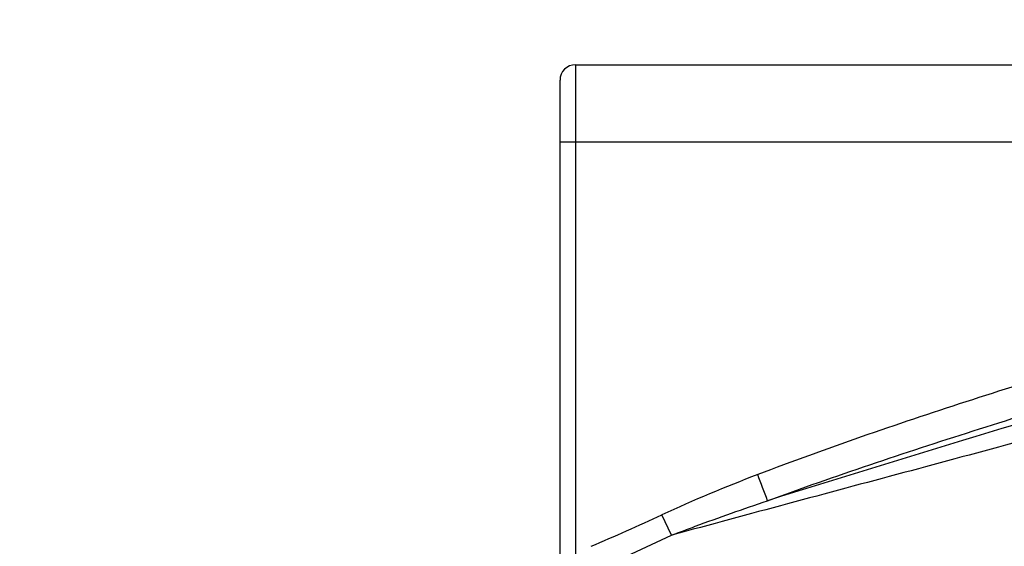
# Model space of a CAD drawing. Header units: millimetres. Extents: x 28 to 5852, y 59 to 4130.
# Tile 22 of 30: x 4226 to 4289, y 1281 to 1315. Entities that reach past the tile are written whole.
import ezdxf

# ---------------------------------------------------------------- set-up
doc = ezdxf.new("R2010")
doc.units = ezdxf.units.MM
for name, color, linetype in [('COVER_J_ABL186', 7, 'Continuous'), ('COVER_J_PBL188', 7, 'Continuous'), ('오른쪽_16_VBL184', 7, 'Continuous')]:
    doc.layers.add(name, color=color, linetype=linetype)

# ---------------------------------------------------------------- blocks, each defined once
blk = doc.blocks.new('COVER_J_PBL188', base_point=(1190.043, 844.495))
at = {"layer": 'COVER_J_PBL188', "color": 7}
for p, q in [((1157.443, 885.495), (1223.643, 885.495)), ((1156.443, 813.995), (1156.443, 884.495))]:
    blk.add_line(p, q, dxfattribs=at)
at = {"layer": 'COVER_J_PBL188', "color": 2}
for p, q in [((1157.443, 885.495), (1157.443, 812.995)), ((1223.643, 880.495), (1156.443, 880.495)), ((1163.638, 855.163), (1163.022, 856.483))]:
    blk.add_line(p, q, dxfattribs=at)
at = {"layer": 'COVER_J_PBL188', "color": 7}
blk.add_arc((1157.443, 884.495), 1, 90, 180, dxfattribs=at)
at = {"layer": 'COVER_J_PBL188', "color": 2}
for centre, radius, start, end in [((712.889, 684.227), 488.659, 20.75472, 20.96525), ((1105.914, 978.988), 135.162, 292.86982, 294.99324), ((1099.86, 988.83), 148.101, 293.30126, 295.50785)]:
    blk.add_arc(centre, radius, start, end, dxfattribs=at)
for points, knots in [([(1223.643, 875.564), (1214.475, 873.132), (1200.747, 869.38), (1182.603, 863.841), (1173.628, 860.761), (1169.198, 859.07)], [0, 0, 0, 0, 0.500033, 0.750041, 1, 1, 1, 1]), ([(1223.643, 873.495), (1214.667, 870.861), (1196.704, 865.581), (1178.772, 860.195), (1169.834, 857.392)], [0, 0, 0, 0, 0.49967, 1, 1, 1, 1]), ([(1169.834, 857.391), (1174.218, 858.992), (1183.087, 861.956), (1201.013, 867.376), (1214.578, 871.087), (1223.643, 873.495)], [0, 0, 0, 0, 0.249193, 0.499143, 1, 1, 1, 1]), ([(1223.643, 871.498), (1213.652, 868.707), (1198.654, 864.578), (1178.634, 859.2), (1168.63, 856.523), (1163.637, 855.163)], [0, 0, 0, 0, 0.500412, 0.750403, 1, 1, 1, 1]), ([(1163.637, 855.163), (1164.148, 855.359), (1166.203, 856.131), (1168.274, 856.86), (1169.833, 857.391)], [0, 0, 0, 0, 0.249373, 1, 1, 1, 1])]:
    blk.add_open_spline(points, degree=3, knots=knots, dxfattribs=at)
blk.add_open_spline([(1169.198, 859.07), (1167.112, 858.274), (1165.044, 857.427), (1163.022, 856.483)], degree=3, dxfattribs=at)
blk = doc.blocks.new('COVER_J_ABL186', base_point=(1178.643, 844.495))
at = {"layer": 'COVER_J_PBL188'}
blk.add_blockref('COVER_J_PBL188', (1190.043, 844.495), dxfattribs=at)
blk = doc.blocks.new('오른쪽_16_VBL184', base_point=(1244.293, 1237.995))
at = {"layer": 'COVER_J_ABL186'}
blk.add_blockref('COVER_J_ABL186', (1178.643, 844.495), dxfattribs=at)

msp = doc.modelspace()

# ---------------------------------------------------------------- linework, layer by layer
at = {"ltscale": 1000}
msp.add_arc((4392.5, 1374.993), 725, 97.928142, 262.071858, dxfattribs=at)

# ---------------------------------------------------------------- block references
at = {"layer": '오른쪽_16_VBL184'}
msp.add_blockref('오른쪽_16_VBL184', (4348.35, 1664.993), dxfattribs=at)

doc.saveas('drawing.dxf')
